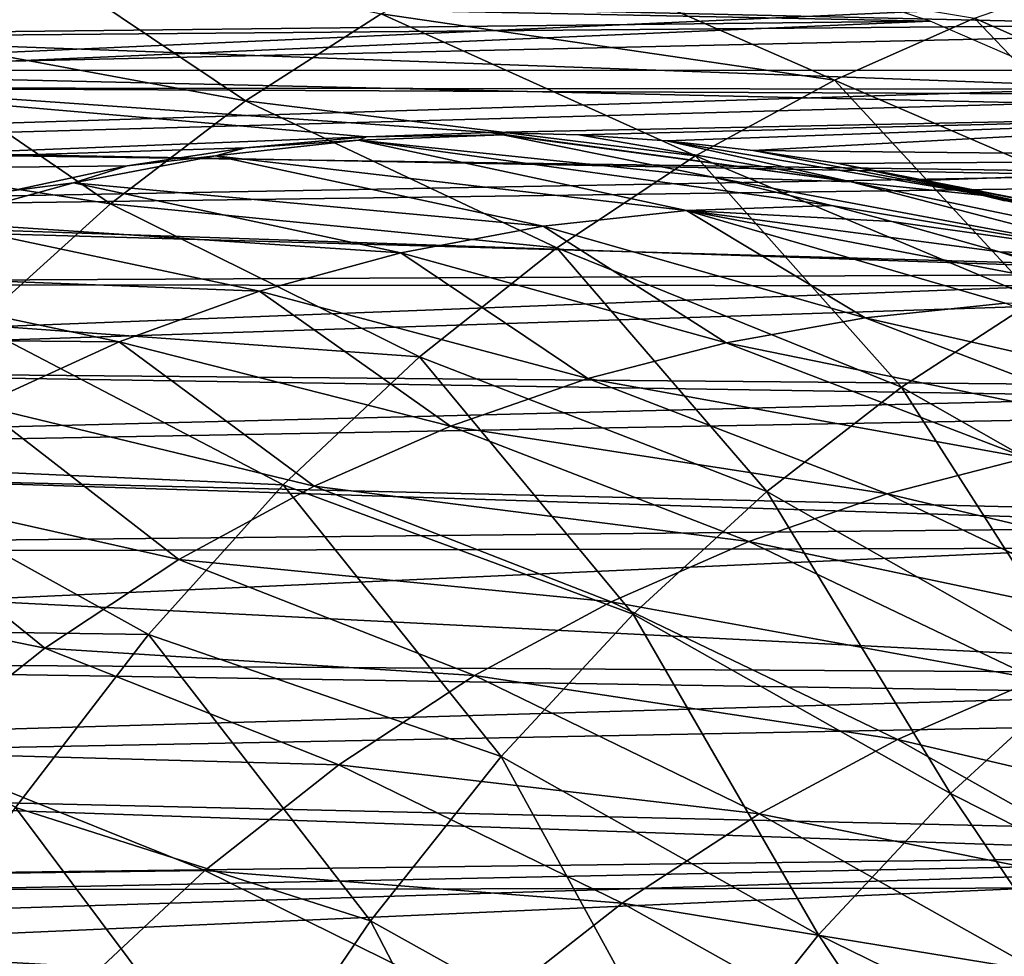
# Model space of a CAD drawing. Header units: millimetres. Extents: x 0 to 99, y -177 to 177.
# Tile 176 of 192: x 20 to 32, y 160 to 171. Entities that reach past the tile are written whole.
import ezdxf

# ---------------------------------------------------------------- set-up
doc = ezdxf.new("R2010")
doc.units = ezdxf.units.MM
doc.header["$LTSCALE"] = 26.699852
for name, color, linetype in [('18', 7, 'CONTINUOUS'), ('3', 7, 'CONTINUOUS'), ('37', 7, 'CONTINUOUS'), ('5', 7, 'CONTINUOUS'), ('96', 7, 'CONTINUOUS'), ('97', 7, 'CONTINUOUS')]:
    doc.layers.add(name, color=color, linetype=linetype)

msp = doc.modelspace()

# ---------------------------------------------------------------- linework, layer by layer
at = {"layer": '18', "color": 253, "linetype": 'Continuous', "true_color": 0x9ca8ab}
for points in [[(25.882, 169.952, 85.488), (26.04, 169.924, 85.445), (30.247, 169.357, 90.994), (25.882, 169.952, 85.488)], [(25.882, 169.952, 85.488), (30.247, 169.357, 90.994), (26.958, 169.923, 89.505), (25.882, 169.952, 85.488)], [(26.04, 169.924, 85.445), (28.581, 169.413, 84.764), (30.247, 169.357, 90.994), (26.04, 169.924, 85.445)], [(26.958, 169.923, 89.505), (30.247, 169.357, 90.994), (28.019, 169.851, 93.463), (26.958, 169.923, 89.505)], [(30.247, 169.357, 90.994), (31.93, 169.185, 97.217), (28.019, 169.851, 93.463), (30.247, 169.357, 90.994)], [(28.019, 169.851, 93.463), (31.93, 169.185, 97.217), (29.064, 169.736, 97.362), (28.019, 169.851, 93.463)], [(29.064, 169.736, 97.362), (31.93, 169.185, 97.217), (30.093, 169.577, 101.202), (29.064, 169.736, 97.362)], [(31.93, 169.185, 97.217), (33.621, 168.89, 103.434), (30.093, 169.577, 101.202), (31.93, 169.185, 97.217)], [(30.093, 169.577, 101.202), (33.621, 168.89, 103.434), (31.106, 169.375, 104.984), (30.093, 169.577, 101.202)], [(28.581, 169.413, 84.764), (30.008, 169.07, 84.382), (33.704, 168.456, 90.053), (28.581, 169.413, 84.764)], [(30.247, 169.357, 90.994), (28.581, 169.413, 84.764), (33.704, 168.456, 90.053), (30.247, 169.357, 90.994)], [(33.621, 168.89, 103.434), (35.318, 168.466, 109.646), (31.106, 169.375, 104.984), (33.621, 168.89, 103.434)], [(31.106, 169.375, 104.984), (35.318, 168.466, 109.646), (32.103, 169.129, 108.706), (31.106, 169.375, 104.984)], [(31.93, 169.185, 97.217), (30.247, 169.357, 90.994), (35.381, 168.286, 96.262), (31.93, 169.185, 97.217)], [(35.381, 168.286, 96.262), (30.247, 169.357, 90.994), (33.704, 168.456, 90.053), (35.381, 168.286, 96.262)], [(33.621, 168.89, 103.434), (31.93, 169.185, 97.217), (37.065, 167.997, 102.464), (33.621, 168.89, 103.434)], [(37.065, 167.997, 102.464), (31.93, 169.185, 97.217), (35.381, 168.286, 96.262), (37.065, 167.997, 102.464)], [(30.008, 169.07, 84.382), (30.738, 168.879, 84.186), (33.704, 168.456, 90.053), (30.008, 169.07, 84.382)], [(30.738, 168.879, 84.186), (32.04, 168.51, 83.837), (33.704, 168.456, 90.053), (30.738, 168.879, 84.186)], [(32.04, 168.51, 83.837), (33.816, 167.946, 83.361), (37.032, 167.339, 89.14), (32.04, 168.51, 83.837)], [(33.704, 168.456, 90.053), (32.04, 168.51, 83.837), (37.032, 167.339, 89.14), (33.704, 168.456, 90.053)]]:
    msp.add_3dface(points, dxfattribs=at)
at = {"layer": '3', "color": 253, "linetype": 'Continuous', "true_color": 0x9ca8ab}
for points in [[(19.913, 172.361, 37.644), (22.93, 170.337, 32.028), (18.204, 171.208, 31.095), (19.913, 172.361, 37.644)], [(24.571, 171.386, 38.33), (22.93, 170.337, 32.028), (19.913, 172.361, 37.644), (24.571, 171.386, 38.33)], [(26.222, 172.257, 44.649), (30.047, 170.586, 42.838), (24.571, 171.386, 38.33), (26.222, 172.257, 44.649)], [(31.739, 171.332, 49.29), (30.047, 170.586, 42.838), (26.222, 172.257, 44.649), (31.739, 171.332, 49.29)], [(33.439, 171.923, 55.75), (35.793, 169.54, 49.071), (31.739, 171.332, 49.29), (33.439, 171.923, 55.75)], [(24.571, 171.386, 38.33), (28.365, 169.669, 36.399), (22.93, 170.337, 32.028), (24.571, 171.386, 38.33)], [(30.047, 170.586, 42.838), (28.365, 169.669, 36.399), (24.571, 171.386, 38.33), (30.047, 170.586, 42.838)], [(31.739, 171.332, 49.29), (34.138, 168.821, 42.783), (30.047, 170.586, 42.838), (31.739, 171.332, 49.29)], [(35.793, 169.54, 49.071), (34.138, 168.821, 42.783), (31.739, 171.332, 49.29), (35.793, 169.54, 49.071)], [(18.204, 171.208, 31.095), (21.3, 169.091, 25.749), (16.507, 169.839, 24.575), (18.204, 171.208, 31.095)], [(22.93, 170.337, 32.028), (21.3, 169.091, 25.749), (18.204, 171.208, 31.095), (22.93, 170.337, 32.028)], [(30.047, 170.586, 42.838), (32.491, 167.939, 36.51), (28.365, 169.669, 36.399), (30.047, 170.586, 42.838)], [(34.138, 168.821, 42.783), (32.491, 167.939, 36.51), (30.047, 170.586, 42.838), (34.138, 168.821, 42.783)], [(22.93, 170.337, 32.028), (26.693, 168.561, 29.98), (21.3, 169.091, 25.749), (22.93, 170.337, 32.028)], [(28.365, 169.669, 36.399), (26.693, 168.561, 29.98), (22.93, 170.337, 32.028), (28.365, 169.669, 36.399)], [(21.3, 169.091, 25.749), (19.684, 167.63, 19.503), (16.507, 169.839, 24.575), (21.3, 169.091, 25.749)], [(28.365, 169.669, 36.399), (30.854, 166.877, 30.256), (26.693, 168.561, 29.98), (28.365, 169.669, 36.399)], [(32.491, 167.939, 36.51), (30.854, 166.877, 30.256), (28.365, 169.669, 36.399), (32.491, 167.939, 36.51)], [(21.3, 169.091, 25.749), (25.033, 167.244, 23.588), (19.684, 167.63, 19.503), (21.3, 169.091, 25.749)], [(26.693, 168.561, 29.98), (25.033, 167.244, 23.588), (21.3, 169.091, 25.749), (26.693, 168.561, 29.98)], [(26.693, 168.561, 29.98), (29.228, 165.617, 24.028), (25.033, 167.244, 23.588), (26.693, 168.561, 29.98)], [(30.854, 166.877, 30.256), (29.228, 165.617, 24.028), (26.693, 168.561, 29.98), (30.854, 166.877, 30.256)], [(32.491, 167.939, 36.51), (34.676, 164.705, 29.846), (30.854, 166.877, 30.256), (32.491, 167.939, 36.51)], [(19.684, 167.63, 19.503), (23.388, 165.697, 17.233), (18.084, 165.932, 13.3), (19.684, 167.63, 19.503)], [(25.033, 167.244, 23.588), (23.388, 165.697, 17.233), (19.684, 167.63, 19.503), (25.033, 167.244, 23.588)], [(25.033, 167.244, 23.588), (27.615, 164.139, 17.837), (23.388, 165.697, 17.233), (25.033, 167.244, 23.588)], [(29.228, 165.617, 24.028), (27.615, 164.139, 17.837), (25.033, 167.244, 23.588), (29.228, 165.617, 24.028)], [(30.854, 166.877, 30.256), (33.055, 163.446, 23.704), (29.228, 165.617, 24.028), (30.854, 166.877, 30.256)], [(34.676, 164.705, 29.846), (33.055, 163.446, 23.704), (30.854, 166.877, 30.256), (34.676, 164.705, 29.846)], [(18.084, 165.932, 13.3), (21.76, 163.894, 10.926), (16.502, 163.969, 7.156), (18.084, 165.932, 13.3)], [(23.388, 165.697, 17.233), (21.76, 163.894, 10.926), (18.084, 165.932, 13.3), (23.388, 165.697, 17.233)], [(23.388, 165.697, 17.233), (26.018, 162.421, 11.693), (21.76, 163.894, 10.926), (23.388, 165.697, 17.233)], [(27.615, 164.139, 17.837), (26.018, 162.421, 11.693), (23.388, 165.697, 17.233), (27.615, 164.139, 17.837)], [(29.228, 165.617, 24.028), (31.447, 161.973, 17.601), (27.615, 164.139, 17.837), (29.228, 165.617, 24.028)], [(33.055, 163.446, 23.704), (31.447, 161.973, 17.601), (29.228, 165.617, 24.028), (33.055, 163.446, 23.704)], [(27.615, 164.139, 17.837), (29.854, 160.265, 11.549), (26.018, 162.421, 11.693), (27.615, 164.139, 17.837)], [(31.447, 161.973, 17.601), (29.854, 160.265, 11.549), (27.615, 164.139, 17.837), (31.447, 161.973, 17.601)], [(21.76, 163.894, 10.926), (20.153, 161.804, 4.688), (16.502, 163.969, 7.156), (21.76, 163.894, 10.926)], [(21.76, 163.894, 10.926), (24.441, 160.435, 5.613), (20.153, 161.804, 4.688), (21.76, 163.894, 10.926)], [(26.018, 162.421, 11.693), (24.441, 160.435, 5.613), (21.76, 163.894, 10.926), (26.018, 162.421, 11.693)], [(33.055, 163.446, 23.704), (35.552, 159.902, 19.163), (31.447, 161.973, 17.601), (33.055, 163.446, 23.704)], [(26.018, 162.421, 11.693), (28.281, 158.293, 5.566), (24.441, 160.435, 5.613), (26.018, 162.421, 11.693)], [(29.854, 160.265, 11.549), (28.281, 158.293, 5.566), (26.018, 162.421, 11.693), (29.854, 160.265, 11.549)], [(31.447, 161.973, 17.601), (33.954, 158.259, 13.198), (29.854, 160.265, 11.549), (31.447, 161.973, 17.601)], [(35.552, 159.902, 19.163), (33.954, 158.259, 13.198), (31.447, 161.973, 17.601), (35.552, 159.902, 19.163)], [(20.153, 161.804, 4.688), (22.888, 158.148, -0.383), (18.571, 159.392, -1.462), (20.153, 161.804, 4.688)], [(24.441, 160.435, 5.613), (22.888, 158.148, -0.383), (20.153, 161.804, 4.688), (24.441, 160.435, 5.613)], [(24.441, 160.435, 5.613), (26.733, 156.027, -0.328), (22.888, 158.148, -0.383), (24.441, 160.435, 5.613)], [(28.281, 158.293, 5.566), (26.733, 156.027, -0.328), (24.441, 160.435, 5.613), (28.281, 158.293, 5.566)], [(29.854, 160.265, 11.549), (32.407, 156.406, 7.424), (28.281, 158.293, 5.566), (29.854, 160.265, 11.549)], [(33.954, 158.259, 13.198), (32.407, 156.406, 7.424), (29.854, 160.265, 11.549), (33.954, 158.259, 13.198)]]:
    msp.add_3dface(points, dxfattribs=at)
at = {"layer": '37', "color": 253, "linetype": 'Continuous', "true_color": 0x9ca8ab}
for points in [[(17.238, 171.67, 53.228), (15.144, 170.701, 45.413), (34.724, 171.584, 118.486), (17.238, 171.67, 53.228)], [(34.724, 171.584, 118.486), (15.144, 170.701, 45.413), (35.67, 171.17, 122.019), (34.724, 171.584, 118.486)], [(35.67, 171.17, 122.019), (15.144, 170.701, 45.413), (36.606, 170.707, 125.513), (35.67, 171.17, 122.019)], [(13.038, 169.455, 37.552), (24.393, 169.902, 79.929), (15.144, 170.701, 45.413), (13.038, 169.455, 37.552)], [(36.606, 170.707, 125.513), (15.144, 170.701, 45.413), (37.53, 170.193, 128.96), (36.606, 170.707, 125.513)], [(24.393, 169.902, 79.929), (25.882, 169.952, 85.488), (15.144, 170.701, 45.413), (24.393, 169.902, 79.929)], [(15.144, 170.701, 45.413), (25.882, 169.952, 85.488), (37.53, 170.193, 128.96), (15.144, 170.701, 45.413)], [(25.882, 169.952, 85.488), (26.958, 169.923, 89.505), (37.53, 170.193, 128.96), (25.882, 169.952, 85.488)], [(26.958, 169.923, 89.505), (28.019, 169.851, 93.463), (37.53, 170.193, 128.96), (26.958, 169.923, 89.505)], [(28.019, 169.851, 93.463), (29.064, 169.736, 97.362), (37.53, 170.193, 128.96), (28.019, 169.851, 93.463)], [(37.53, 170.193, 128.96), (29.064, 169.736, 97.362), (38.44, 169.637, 132.355), (37.53, 170.193, 128.96)], [(22.933, 169.768, 74.482), (24.393, 169.902, 79.929), (13.038, 169.455, 37.552), (22.933, 169.768, 74.482)], [(21.503, 169.55, 69.146), (22.933, 169.768, 74.482), (13.038, 169.455, 37.552), (21.503, 169.55, 69.146)], [(29.064, 169.736, 97.362), (30.093, 169.577, 101.202), (38.44, 169.637, 132.355), (29.064, 169.736, 97.362)], [(30.093, 169.577, 101.202), (31.106, 169.375, 104.984), (38.44, 169.637, 132.355), (30.093, 169.577, 101.202)], [(31.106, 169.375, 104.984), (32.103, 169.129, 108.706), (38.44, 169.637, 132.355), (31.106, 169.375, 104.984)], [(20.103, 169.247, 63.922), (21.503, 169.55, 69.146), (13.038, 169.455, 37.552), (20.103, 169.247, 63.922)]]:
    msp.add_3dface(points, dxfattribs=at)
at = {"layer": '5', "color": 253, "linetype": 'Continuous', "true_color": 0x9ca8ab}
for points in [[(24.298, 169.862, 78.922), (22.933, 169.768, 74.482), (22.568, 169.67, 72.406), (24.298, 169.862, 78.922)], [(24.298, 169.862, 78.922), (22.568, 169.67, 72.406), (28.26, 169.01, 77.849), (24.298, 169.862, 78.922)], [(24.393, 169.902, 79.929), (22.933, 169.768, 74.482), (24.298, 169.862, 78.922), (24.393, 169.902, 79.929)], [(26.04, 169.924, 85.445), (24.393, 169.902, 79.929), (24.298, 169.862, 78.922), (26.04, 169.924, 85.445)], [(26.04, 169.924, 85.445), (24.298, 169.862, 78.922), (28.581, 169.413, 84.764), (26.04, 169.924, 85.445)], [(28.581, 169.413, 84.764), (24.298, 169.862, 78.922), (30.008, 169.07, 84.382), (28.581, 169.413, 84.764)], [(30.008, 169.07, 84.382), (24.298, 169.862, 78.922), (28.26, 169.01, 77.849), (30.008, 169.07, 84.382)], [(25.882, 169.952, 85.488), (24.393, 169.902, 79.929), (26.04, 169.924, 85.445), (25.882, 169.952, 85.488)], [(22.933, 169.768, 74.482), (21.503, 169.55, 69.146), (22.568, 169.67, 72.406), (22.933, 169.768, 74.482)], [(22.568, 169.67, 72.406), (21.503, 169.55, 69.146), (20.852, 169.344, 65.899), (22.568, 169.67, 72.406)], [(22.568, 169.67, 72.406), (20.852, 169.344, 65.899), (26.527, 168.822, 71.322), (22.568, 169.67, 72.406)], [(28.26, 169.01, 77.849), (22.568, 169.67, 72.406), (26.527, 168.822, 71.322), (28.26, 169.01, 77.849)], [(21.503, 169.55, 69.146), (20.103, 169.247, 63.922), (20.852, 169.344, 65.899), (21.503, 169.55, 69.146)], [(20.852, 169.344, 65.899), (20.103, 169.247, 63.922), (19.148, 168.874, 59.406), (20.852, 169.344, 65.899)], [(20.852, 169.344, 65.899), (19.148, 168.874, 59.406), (24.808, 168.501, 64.805), (20.852, 169.344, 65.899)], [(26.527, 168.822, 71.322), (20.852, 169.344, 65.899), (24.808, 168.501, 64.805), (26.527, 168.822, 71.322)], [(28.26, 169.01, 77.849), (26.527, 168.822, 71.322), (30.417, 167.716, 70.64), (28.26, 169.01, 77.849)], [(30.008, 169.07, 84.382), (28.26, 169.01, 77.849), (30.738, 168.879, 84.186), (30.008, 169.07, 84.382)], [(30.738, 168.879, 84.186), (28.26, 169.01, 77.849), (32.04, 168.51, 83.837), (30.738, 168.879, 84.186)], [(32.04, 168.51, 83.837), (28.26, 169.01, 77.849), (33.816, 167.946, 83.361), (32.04, 168.51, 83.837)], [(33.816, 167.946, 83.361), (28.26, 169.01, 77.849), (32.107, 167.892, 76.999), (33.816, 167.946, 83.361)], [(32.107, 167.892, 76.999), (28.26, 169.01, 77.849), (30.417, 167.716, 70.64), (32.107, 167.892, 76.999)], [(19.148, 168.874, 59.406), (17.458, 168.254, 52.93), (23.1, 168.038, 58.3), (19.148, 168.874, 59.406)], [(24.808, 168.501, 64.805), (19.148, 168.874, 59.406), (23.1, 168.038, 58.3), (24.808, 168.501, 64.805)], [(26.527, 168.822, 71.322), (24.808, 168.501, 64.805), (28.736, 167.415, 64.29), (26.527, 168.822, 71.322)], [(30.417, 167.716, 70.64), (26.527, 168.822, 71.322), (28.736, 167.415, 64.29), (30.417, 167.716, 70.64)], [(24.808, 168.501, 64.805), (23.1, 168.038, 58.3), (27.067, 166.981, 57.951), (24.808, 168.501, 64.805)], [(28.736, 167.415, 64.29), (24.808, 168.501, 64.805), (27.067, 166.981, 57.951), (28.736, 167.415, 64.29)], [(17.458, 168.254, 52.93), (15.781, 167.475, 46.477), (21.405, 167.426, 51.811), (17.458, 168.254, 52.93)], [(23.1, 168.038, 58.3), (17.458, 168.254, 52.93), (21.405, 167.426, 51.811), (23.1, 168.038, 58.3)], [(23.1, 168.038, 58.3), (21.405, 167.426, 51.811), (25.408, 166.406, 51.627), (23.1, 168.038, 58.3)], [(27.067, 166.981, 57.951), (23.1, 168.038, 58.3), (25.408, 166.406, 51.627), (27.067, 166.981, 57.951)], [(32.107, 167.892, 76.999), (30.417, 167.716, 70.64), (35.751, 166.503, 76.01), (32.107, 167.892, 76.999)], [(30.417, 167.716, 70.64), (28.736, 167.415, 64.29), (34.054, 166.327, 69.641), (30.417, 167.716, 70.64)], [(35.751, 166.503, 76.01), (30.417, 167.716, 70.64), (34.054, 166.327, 69.641), (35.751, 166.503, 76.01)], [(21.405, 167.426, 51.811), (15.781, 167.475, 46.477), (19.724, 166.655, 45.343), (21.405, 167.426, 51.811)], [(21.405, 167.426, 51.811), (19.724, 166.655, 45.343), (23.761, 165.683, 45.321), (21.405, 167.426, 51.811)], [(25.408, 166.406, 51.627), (21.405, 167.426, 51.811), (23.761, 165.683, 45.321), (25.408, 166.406, 51.627)], [(28.736, 167.415, 64.29), (27.067, 166.981, 57.951), (32.365, 166.025, 63.282), (28.736, 167.415, 64.29)], [(34.054, 166.327, 69.641), (28.736, 167.415, 64.29), (32.365, 166.025, 63.282), (34.054, 166.327, 69.641)], [(27.067, 166.981, 57.951), (25.408, 166.406, 51.627), (30.683, 165.59, 56.934), (27.067, 166.981, 57.951)], [(32.365, 166.025, 63.282), (27.067, 166.981, 57.951), (30.683, 165.59, 56.934), (32.365, 166.025, 63.282)], [(19.724, 166.655, 45.343), (18.058, 165.709, 38.905), (22.127, 164.796, 39.042), (19.724, 166.655, 45.343)], [(23.761, 165.683, 45.321), (19.724, 166.655, 45.343), (22.127, 164.796, 39.042), (23.761, 165.683, 45.321)], [(25.408, 166.406, 51.627), (23.761, 165.683, 45.321), (29.011, 165.014, 50.602), (25.408, 166.406, 51.627)], [(30.683, 165.59, 56.934), (25.408, 166.406, 51.627), (29.011, 165.014, 50.602), (30.683, 165.59, 56.934)], [(32.365, 166.025, 63.282), (30.683, 165.59, 56.934), (35.859, 164.366, 62.383), (32.365, 166.025, 63.282)], [(18.058, 165.709, 38.905), (16.41, 164.569, 32.509), (20.508, 163.727, 32.799), (18.058, 165.709, 38.905)], [(22.127, 164.796, 39.042), (18.058, 165.709, 38.905), (20.508, 163.727, 32.799), (22.127, 164.796, 39.042)], [(23.761, 165.683, 45.321), (22.127, 164.796, 39.042), (27.348, 164.288, 44.287), (23.761, 165.683, 45.321)], [(29.011, 165.014, 50.602), (23.761, 165.683, 45.321), (27.348, 164.288, 44.287), (29.011, 165.014, 50.602)], [(30.683, 165.59, 56.934), (29.011, 165.014, 50.602), (34.169, 163.93, 56.051), (30.683, 165.59, 56.934)], [(35.859, 164.366, 62.383), (30.683, 165.59, 56.934), (34.169, 163.93, 56.051), (35.859, 164.366, 62.383)], [(29.011, 165.014, 50.602), (27.348, 164.288, 44.287), (32.484, 163.352, 49.735), (29.011, 165.014, 50.602)], [(34.169, 163.93, 56.051), (29.011, 165.014, 50.602), (32.484, 163.352, 49.735), (34.169, 163.93, 56.051)], [(22.127, 164.796, 39.042), (20.508, 163.727, 32.799), (25.697, 163.396, 38), (22.127, 164.796, 39.042)], [(27.348, 164.288, 44.287), (22.127, 164.796, 39.042), (25.697, 163.396, 38), (27.348, 164.288, 44.287)], [(20.508, 163.727, 32.799), (16.41, 164.569, 32.509), (18.908, 162.459, 26.604), (20.508, 163.727, 32.799)], [(27.348, 164.288, 44.287), (25.697, 163.396, 38), (30.807, 162.623, 43.438), (27.348, 164.288, 44.287)], [(32.484, 163.352, 49.735), (27.348, 164.288, 44.287), (30.807, 162.623, 43.438), (32.484, 163.352, 49.735)], [(20.508, 163.727, 32.799), (18.908, 162.459, 26.604), (24.06, 162.32, 31.751), (20.508, 163.727, 32.799)], [(25.697, 163.396, 38), (20.508, 163.727, 32.799), (24.06, 162.32, 31.751), (25.697, 163.396, 38)], [(25.697, 163.396, 38), (24.06, 162.32, 31.751), (29.138, 161.727, 37.17), (25.697, 163.396, 38)], [(30.807, 162.623, 43.438), (25.697, 163.396, 38), (29.138, 161.727, 37.17), (30.807, 162.623, 43.438)], [(32.484, 163.352, 49.735), (30.807, 162.623, 43.438), (35.885, 161.432, 49.196), (32.484, 163.352, 49.735)], [(30.807, 162.623, 43.438), (29.138, 161.727, 37.17), (34.203, 160.709, 42.976), (30.807, 162.623, 43.438)], [(30.807, 162.623, 43.438), (34.203, 160.709, 42.976), (35.885, 161.432, 49.196), (30.807, 162.623, 43.438)], [(18.908, 162.459, 26.604), (17.327, 160.975, 20.467), (22.44, 161.042, 25.55), (18.908, 162.459, 26.604)], [(24.06, 162.32, 31.751), (18.908, 162.459, 26.604), (22.44, 161.042, 25.55), (24.06, 162.32, 31.751)], [(24.06, 162.32, 31.751), (22.44, 161.042, 25.55), (27.482, 160.647, 30.941), (24.06, 162.32, 31.751)], [(29.138, 161.727, 37.17), (24.06, 162.32, 31.751), (27.482, 160.647, 30.941), (29.138, 161.727, 37.17)], [(29.138, 161.727, 37.17), (27.482, 160.647, 30.941), (32.528, 159.822, 36.786), (29.138, 161.727, 37.17)], [(29.138, 161.727, 37.17), (32.528, 159.822, 36.786), (34.203, 160.709, 42.976), (29.138, 161.727, 37.17)], [(22.44, 161.042, 25.55), (17.327, 160.975, 20.467), (20.839, 159.544, 19.407), (22.44, 161.042, 25.55)], [(22.44, 161.042, 25.55), (20.839, 159.544, 19.407), (25.841, 159.363, 24.761), (22.44, 161.042, 25.55)], [(27.482, 160.647, 30.941), (22.44, 161.042, 25.55), (25.841, 159.363, 24.761), (27.482, 160.647, 30.941)], [(17.327, 160.975, 20.467), (15.77, 159.255, 14.399), (20.839, 159.544, 19.407), (17.327, 160.975, 20.467)], [(27.482, 160.647, 30.941), (25.841, 159.363, 24.761), (30.862, 158.753, 30.637), (27.482, 160.647, 30.941)], [(27.482, 160.647, 30.941), (30.862, 158.753, 30.637), (32.528, 159.822, 36.786), (27.482, 160.647, 30.941)]]:
    msp.add_3dface(points, dxfattribs=at)
at = {"layer": '96', "color": 253, "linetype": 'Continuous', "true_color": 0x9ca8ab}
for points in [[(29.231, 171.943, 109.579), (15.479, 171.619, 58.256), (31.2, 171.297, 116.927), (29.231, 171.943, 109.579)], [(15.479, 171.619, 58.256), (14.089, 171.102, 53.068), (31.2, 171.297, 116.927), (15.479, 171.619, 58.256)], [(14.089, 171.102, 53.068), (12.728, 170.496, 47.988), (31.2, 171.297, 116.927), (14.089, 171.102, 53.068)], [(31.2, 171.297, 116.927), (12.728, 170.496, 47.988), (33.097, 170.474, 124.005), (31.2, 171.297, 116.927)], [(12.728, 170.496, 47.988), (11.397, 169.797, 43.02), (33.097, 170.474, 124.005), (12.728, 170.496, 47.988)], [(33.097, 170.474, 124.005), (11.397, 169.797, 43.02), (34.938, 169.459, 130.878), (33.097, 170.474, 124.005)], [(11.397, 169.797, 43.02), (10.098, 169.005, 38.173), (34.938, 169.459, 130.878), (11.397, 169.797, 43.02)], [(34.938, 169.459, 130.878), (10.098, 169.005, 38.173), (36.733, 168.254, 137.574), (34.938, 169.459, 130.878)], [(10.098, 169.005, 38.173), (8.833, 168.118, 33.451), (36.733, 168.254, 137.574), (10.098, 169.005, 38.173)], [(8.833, 168.118, 33.451), (7.603, 167.135, 28.86), (36.733, 168.254, 137.574), (8.833, 168.118, 33.451)], [(36.733, 168.254, 137.574), (7.603, 167.135, 28.86), (38.473, 166.863, 144.069), (36.733, 168.254, 137.574)], [(7.603, 167.135, 28.86), (6.407, 166.057, 24.397), (38.473, 166.863, 144.069), (7.603, 167.135, 28.86)], [(38.473, 166.863, 144.069), (6.407, 166.057, 24.397), (40.171, 165.241, 150.408), (38.473, 166.863, 144.069)], [(6.407, 166.057, 24.397), (5.245, 164.883, 20.059), (40.171, 165.241, 150.408), (6.407, 166.057, 24.397)], [(5.245, 164.883, 20.059), (4.116, 163.616, 15.847), (40.171, 165.241, 150.408), (5.245, 164.883, 20.059)], [(40.171, 165.241, 150.408), (4.116, 163.616, 15.847), (41.835, 163.384, 156.617), (40.171, 165.241, 150.408)], [(4.116, 163.616, 15.847), (3.021, 162.253, 11.759), (41.835, 163.384, 156.617), (4.116, 163.616, 15.847)], [(41.835, 163.384, 156.617), (3.021, 162.253, 11.759), (43.459, 161.317, 162.679), (41.835, 163.384, 156.617)], [(3.021, 162.253, 11.759), (1.959, 160.795, 7.797), (43.459, 161.317, 162.679), (3.021, 162.253, 11.759)], [(1.613, 160.014, 6.505), (1.469, 159.466, 5.967), (43.459, 161.317, 162.679), (1.613, 160.014, 6.505)], [(43.459, 161.317, 162.679), (1.469, 159.466, 5.967), (45.047, 158.921, 168.605), (43.459, 161.317, 162.679)], [(1.776, 160.455, 7.113), (1.613, 160.014, 6.505), (43.459, 161.317, 162.679), (1.776, 160.455, 7.113)], [(1.959, 160.795, 7.797), (1.776, 160.455, 7.113), (43.459, 161.317, 162.679), (1.959, 160.795, 7.797)]]:
    msp.add_3dface(points, dxfattribs=at)
at = {"layer": '97', "color": 253, "linetype": 'Continuous', "true_color": 0x9ca8ab}
for points in [[(34.212, 171.252, 116.574), (18.376, 171.618, 57.477), (32.212, 171.919, 109.112), (34.212, 171.252, 116.574)], [(16.986, 171.102, 52.289), (18.376, 171.618, 57.477), (34.212, 171.252, 116.574), (16.986, 171.102, 52.289)], [(36.14, 170.402, 123.772), (16.986, 171.102, 52.289), (34.212, 171.252, 116.574), (36.14, 170.402, 123.772)], [(15.625, 170.495, 47.208), (16.986, 171.102, 52.289), (36.14, 170.402, 123.772), (15.625, 170.495, 47.208)], [(14.294, 169.797, 42.241), (15.625, 170.495, 47.208), (36.14, 170.402, 123.772), (14.294, 169.797, 42.241)], [(38.014, 169.35, 130.766), (14.294, 169.797, 42.241), (36.14, 170.402, 123.772), (38.014, 169.35, 130.766)], [(12.995, 169.005, 37.393), (14.294, 169.797, 42.241), (38.014, 169.35, 130.766), (12.995, 169.005, 37.393)], [(39.841, 168.097, 137.585), (12.995, 169.005, 37.393), (38.014, 169.35, 130.766), (39.841, 168.097, 137.585)], [(11.73, 168.118, 32.672), (12.995, 169.005, 37.393), (39.841, 168.097, 137.585), (11.73, 168.118, 32.672)], [(10.5, 167.135, 28.082), (11.73, 168.118, 32.672), (39.841, 168.097, 137.585), (10.5, 167.135, 28.082)], [(41.615, 166.647, 144.205), (10.5, 167.135, 28.082), (39.841, 168.097, 137.585), (41.615, 166.647, 144.205)], [(9.304, 166.056, 23.619), (10.5, 167.135, 28.082), (41.615, 166.647, 144.205), (9.304, 166.056, 23.619)], [(43.345, 164.954, 150.662), (9.304, 166.056, 23.619), (41.615, 166.647, 144.205), (43.345, 164.954, 150.662)], [(8.142, 164.883, 19.281), (9.304, 166.056, 23.619), (43.345, 164.954, 150.662), (8.142, 164.883, 19.281)], [(7.013, 163.615, 15.069), (8.142, 164.883, 19.281), (45.038, 163.013, 156.979), (7.013, 163.615, 15.069)], [(45.038, 163.013, 156.979), (8.142, 164.883, 19.281), (43.345, 164.954, 150.662), (45.038, 163.013, 156.979)], [(5.918, 162.253, 10.982), (7.013, 163.615, 15.069), (45.038, 163.013, 156.979), (5.918, 162.253, 10.982)], [(46.689, 160.849, 163.142), (5.918, 162.253, 10.982), (45.038, 163.013, 156.979), (46.689, 160.849, 163.142)], [(4.857, 160.795, 7.02), (5.918, 162.253, 10.982), (46.689, 160.849, 163.142), (4.857, 160.795, 7.02)], [(48.3, 158.338, 169.155), (4.857, 160.795, 7.02), (46.689, 160.849, 163.142), (48.3, 158.338, 169.155)], [(4.857, 160.795, 7.02), (48.3, 158.338, 169.155), (4.671, 160.448, 6.327), (4.857, 160.795, 7.02)], [(4.671, 160.448, 6.327), (48.3, 158.338, 169.155), (4.506, 160, 5.713), (4.671, 160.448, 6.327)]]:
    msp.add_3dface(points, dxfattribs=at)

doc.saveas('drawing.dxf')
